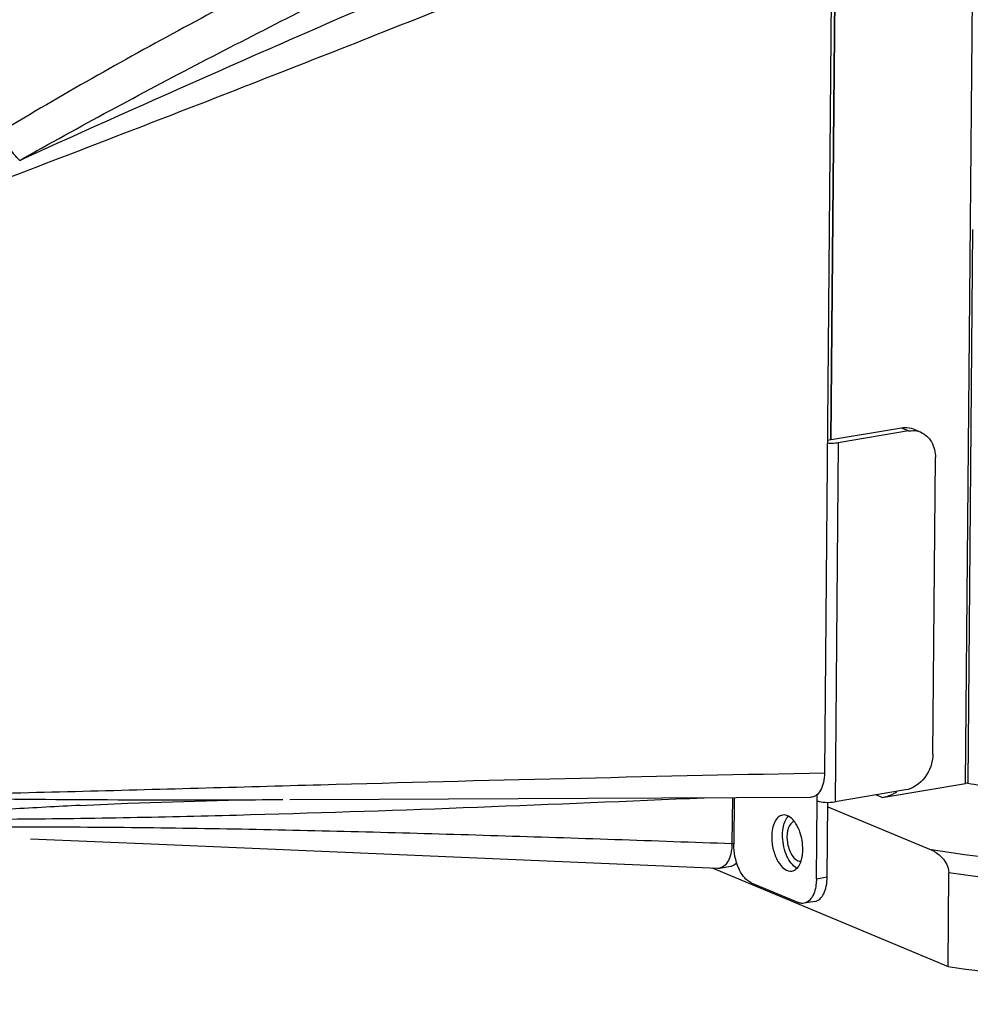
# Model space of a CAD drawing. Header units: millimetres. Extents: x 12 to 2508, y 25 to 1770.
# Tile 40 of 57: x 2215 to 2274, y 702 to 762. Entities that reach past the tile are written whole.
import ezdxf

# ---------------------------------------------------------------- set-up
doc = ezdxf.new("R2010")
doc.units = ezdxf.units.MM
for name, color, linetype in [('COVER_J_ABL73', 7, 'Continuous'), ('COVER_J_PBL75', 7, 'Continuous'), ('FLANGE_B_PBL77', 7, 'Continuous'), ('new_view_8_VBL72', 7, 'Continuous'), ('PLATE_J_PBL74', 7, 'Continuous')]:
    doc.layers.add(name, color=color, linetype=linetype)

# ---------------------------------------------------------------- blocks, each defined once
blk = doc.blocks.new('PLATE_J_PBL74', base_point=(3054.368, 1390.301))
at = {"layer": 'PLATE_J_PBL74', "color": 7}
for p, q in [((3087.235, 1374.143), (3087.648, 1422.297)), ((3091.584, 1374.876), (3087.007, 1374.105)), ((3092.022, 1374.693), (3087.674, 1373.96)), ((3092.339, 1374.795), (3092.778, 1374.612)), ((3093.521, 1354.75), (3093.678, 1373.048)), ((3091.832, 1352.542), (3087.484, 1351.809)), ((3081.261, 1352.074), (3081.236, 1349.198)), ((3086.335, 1347.064), (3086.376, 1351.88)), ((3087.004, 1347.177), (3087.044, 1351.779)), ((3082.316, 1346.813), (3085.222, 1345.597)), ((3086.24, 1345.664), (3085.571, 1345.551))]:
    blk.add_line(p, q, dxfattribs=at)
at = {"layer": 'PLATE_J_PBL74', "color": 2}
for p, q in [((3092.022, 1374.693), (3091.584, 1374.876)), ((3087.674, 1373.96), (3087.484, 1351.809)), ((3086.376, 1351.88), (3086.38, 1352.277)), ((3086.335, 1347.064), (3087.004, 1347.177))]:
    blk.add_line(p, q, dxfattribs=at)
at = {"layer": 'PLATE_J_PBL74', "color": 7}
for centre, radius, start, end in [((3092.267, 1373.359), 1.355, 81.9832, 86.79796), ((3092.272, 1373.4), 1.313, 67.38296, 81.97187), ((3085.568, 1348.528), 0.917, 235.43795, 236.39918)]:
    blk.add_arc(centre, radius, start, end, dxfattribs=at)
for points, knots in [([(3092.339, 1374.795), (3092.164, 1374.868), (3091.902, 1374.913), (3091.648, 1374.887), (3091.584, 1374.876)], [0, 0, 0, 0, 0.743072, 1, 1, 1, 1]), ([(3092.777, 1374.612), (3093.052, 1374.497), (3093.548, 1374.029), (3093.681, 1373.38), (3093.678, 1373.048)], [0, 0, 0, 0, 0.472639, 1, 1, 1, 1]), ([(3087.674, 1373.96), (3087.622, 1373.951), (3087.4, 1373.924), (3087.175, 1373.924), (3087.004, 1373.939)], [0, 0, 0, 0, 0.233299, 1, 1, 1, 1]), ([(3093.521, 1354.75), (3093.517, 1354.24), (3093.182, 1353.245), (3092.297, 1352.62), (3091.832, 1352.542)], [0, 0, 0, 0, 0.519966, 1, 1, 1, 1]), ([(3086.376, 1351.88), (3086.535, 1351.814), (3086.913, 1351.769), (3087.286, 1351.776), (3087.484, 1351.809)], [0, 0, 0, 0, 0.46116, 1, 1, 1, 1]), ([(3084.248, 1350.992), (3084.15, 1350.975), (3083.946, 1350.867), (3083.738, 1350.561), (3083.609, 1350.147), (3083.58, 1349.834), (3083.579, 1349.668)], [0, 0, 0, 0, 0.187128, 0.411103, 0.684496, 1, 1, 1, 1]), ([(3084.953, 1350.629), (3084.857, 1350.748), (3084.655, 1350.945), (3084.367, 1351.012), (3084.248, 1350.992)], [0, 0, 0, 0, 0.557924, 1, 1, 1, 1]), ([(3084.248, 1349.78), (3084.249, 1349.884), (3084.271, 1350.245), (3084.37, 1350.616), (3084.52, 1350.829)], [0, 0, 0, 0, 0.284703, 1, 1, 1, 1]), ([(3085.178, 1350.275), (3085.162, 1350.308), (3085.096, 1350.431), (3085.018, 1350.549), (3084.953, 1350.629)], [0, 0, 0, 0, 0.262801, 1, 1, 1, 1]), ([(3085.498, 1348.865), (3085.501, 1349.232), (3085.419, 1349.724), (3085.231, 1350.171), (3085.178, 1350.275)], [0, 0, 0, 0, 0.759268, 1, 1, 1, 1]), ([(3083.579, 1349.668), (3083.576, 1349.395), (3083.642, 1348.86), (3083.912, 1348.162), (3084.294, 1347.651), (3084.676, 1347.515), (3084.829, 1347.54)], [0, 0, 0, 0, 0.304401, 0.593492, 0.827238, 1, 1, 1, 1]), ([(3085.048, 1347.774), (3084.774, 1347.962), (3084.377, 1348.642), (3084.244, 1349.375), (3084.248, 1349.78)], [0, 0, 0, 0, 0.45057, 1, 1, 1, 1]), ([(3082.316, 1346.813), (3082.154, 1346.881), (3081.839, 1347.152), (3081.38, 1347.94), (3081.232, 1348.689), (3081.236, 1349.198)], [0, 0, 0, 0, 0.193944, 0.43885, 1, 1, 1, 1]), ([(3085.454, 1348.403), (3085.461, 1348.439), (3085.486, 1348.592), (3085.497, 1348.747), (3085.498, 1348.865)], [0, 0, 0, 0, 0.240917, 1, 1, 1, 1]), ([(3085.335, 1348.011), (3085.348, 1348.041), (3085.399, 1348.167), (3085.435, 1348.3), (3085.454, 1348.403)], [0, 0, 0, 0, 0.235304, 1, 1, 1, 1]), ([(3084.829, 1347.54), (3084.934, 1347.558), (3085.155, 1347.683), (3085.282, 1347.892), (3085.335, 1348.011)], [0, 0, 0, 0, 0.450277, 1, 1, 1, 1]), ([(3086.335, 1347.064), (3086.334, 1346.942), (3086.307, 1346.518), (3086.187, 1346.08), (3086.002, 1345.837)], [0, 0, 0, 0, 0.286759, 1, 1, 1, 1]), ([(3086.24, 1345.664), (3086.352, 1345.683), (3086.584, 1345.806), (3086.822, 1346.157), (3086.97, 1346.63), (3087.003, 1346.987), (3087.004, 1347.177)], [0, 0, 0, 0, 0.187135, 0.411144, 0.68452, 1, 1, 1, 1]), ([(3086.002, 1345.837), (3085.973, 1345.798), (3085.859, 1345.667), (3085.696, 1345.572), (3085.571, 1345.551)], [0, 0, 0, 0, 0.27613, 1, 1, 1, 1]), ([(3085.571, 1345.551), (3085.485, 1345.537), (3085.362, 1345.546), (3085.251, 1345.585), (3085.222, 1345.597)], [0, 0, 0, 0, 0.736194, 1, 1, 1, 1])]:
    blk.add_open_spline(points, degree=3, knots=knots, dxfattribs=at)
for points in [[(3092.022, 1374.693), (3092.128, 1374.71), (3092.236, 1374.717), (3092.342, 1374.711)], [(3084.52, 1350.829), (3084.542, 1350.86), (3084.566, 1350.89), (3084.592, 1350.918)], [(3085.152, 1347.712), (3085.121, 1347.727), (3085.09, 1347.745), (3085.061, 1347.765)]]:
    blk.add_open_spline(points, degree=3, dxfattribs=at)
blk = doc.blocks.new('COVER_J_PBL75', base_point=(3046.458, 1389.995))
at = {"layer": 'COVER_J_PBL75', "color": 7}
for p, q in [((3087.318, 1410.447), (3086.831, 1353.602)), ((3081.151, 1352.074), (3081.126, 1349.239)), ((3080.37, 1347.725), (3081.039, 1347.838))]:
    blk.add_line(p, q, dxfattribs=at)
at = {"layer": 'COVER_J_PBL75', "color": 2}
blk.add_line((3081.126, 1349.239), (3081.226, 1349.255), dxfattribs=at)
at = {"layer": 'COVER_J_PBL75', "color": 7}
for points in [[(3040.91, 1351.589), (3043.846, 1351.726), (3050.053, 1351.913), (3053.405, 1351.948)], [(3053.833, 1351.949), (3059.345, 1351.969), (3072.217, 1352.028), (3085.985, 1352.099)], [(3037.843, 1349.529), (3045.772, 1349.189), (3062.024, 1348.503), (3080.254, 1347.718)]]:
    blk.add_lwpolyline(points, dxfattribs=at)
for centre, radius, start, end in [((3077.631, 1349.268), 3.496, 358.98115, 359.51019), ((3080.278, 1348.281), 0.563, 267.55321, 279.47233)]:
    blk.add_arc(centre, radius, start, end, dxfattribs=at)
at = {"layer": 'COVER_J_PBL75', "color": 2}
for points, knots in [([(3081.704, 1416.726), (3073.998, 1413.082), (3062.455, 1407.518), (3047.244, 1399.629), (3039.735, 1395.408), (3036.039, 1393.17)], [0, 0, 0, 0, 0.497517, 0.747775, 1, 1, 1, 1]), ([(3037.171, 1391.386), (3040.863, 1393.478), (3048.322, 1397.476), (3063.356, 1405.068), (3074.727, 1410.494), (3082.313, 1414.054)], [0, 0, 0, 0, 0.252007, 0.502391, 1, 1, 1, 1]), ([(3086.272, 1412.815), (3078.06, 1409.307), (3061.648, 1402.267), (3045.299, 1395.079), (3037.171, 1391.386)], [0, 0, 0, 0, 0.500061, 1, 1, 1, 1]), ([(3087.318, 1410.447), (3078.112, 1406.694), (3064.27, 1401.11), (3045.709, 1393.844), (3036.379, 1390.269), (3031.702, 1388.478)], [0, 0, 0, 0, 0.498756, 0.748767, 1, 1, 1, 1]), ([(3037.173, 1391.387), (3036.918, 1391.626), (3036.477, 1392.191), (3036.155, 1392.83), (3036.039, 1393.17)], [0, 0, 0, 0, 0.493277, 1, 1, 1, 1]), ([(3023.765, 1350.557), (3026.026, 1350.664), (3030.592, 1350.723), (3037.48, 1350.745), (3044.437, 1350.844), (3053.756, 1351.069), (3065.416, 1351.469), (3074.743, 1351.858), (3079.407, 1352.063)], [0, 0, 0, 0, 0.121939, 0.246049, 0.371262, 0.496887, 0.74843, 1, 1, 1, 1]), ([(3026.252, 1352.175), (3028.513, 1352.113), (3037.563, 1351.93), (3046.616, 1351.927), (3053.406, 1351.948)], [0, 0, 0, 0, 0.249802, 1, 1, 1, 1]), ([(3040.91, 1351.589), (3039.488, 1351.516), (3033.771, 1351.214), (3028.056, 1350.871), (3023.765, 1350.557)], [0, 0, 0, 0, 0.248674, 1, 1, 1, 1]), ([(3022.947, 1350.295), (3025.431, 1350.202), (3030.359, 1350.211), (3037.703, 1350.283), (3044.974, 1350.237), (3054.622, 1350.078), (3066.672, 1349.746), (3076.308, 1349.414), (3081.126, 1349.239)], [0, 0, 0, 0, 0.128154, 0.253964, 0.37863, 0.502951, 0.751433, 1, 1, 1, 1])]:
    blk.add_open_spline(points, degree=3, knots=knots, dxfattribs=at)
at = {"layer": 'COVER_J_PBL75', "color": 7}
for points, knots in [([(3026.252, 1352.175), (3031.352, 1352.231), (3041.504, 1352.466), (3061.694, 1353.047), (3076.789, 1353.408), (3086.831, 1353.602)], [0, 0, 0, 0, 0.252477, 0.502735, 1, 1, 1, 1]), ([(3086.831, 1353.602), (3086.83, 1353.401), (3086.794, 1353.027), (3086.629, 1352.539), (3086.359, 1352.191), (3086.102, 1352.1), (3085.985, 1352.099)], [0, 0, 0, 0, 0.320241, 0.593683, 0.813416, 1, 1, 1, 1]), ([(3081.126, 1349.206), (3081.124, 1349.087), (3081.094, 1348.673), (3080.975, 1348.245), (3080.795, 1348.007)], [0, 0, 0, 0, 0.285924, 1, 1, 1, 1]), ([(3080.795, 1348.007), (3080.767, 1347.969), (3080.655, 1347.839), (3080.493, 1347.746), (3080.37, 1347.725)], [0, 0, 0, 0, 0.275573, 1, 1, 1, 1]), ([(3081.04, 1347.838), (3081.074, 1347.844), (3081.217, 1347.883), (3081.341, 1347.977), (3081.416, 1348.061)], [0, 0, 0, 0, 0.238061, 1, 1, 1, 1])]:
    blk.add_open_spline(points, degree=3, knots=knots, dxfattribs=at)
blk = doc.blocks.new('COVER_J_ABL73', base_point=(3040.032, 1390.301))
at = {"layer": 'COVER_J_PBL75'}
blk.add_blockref('COVER_J_PBL75', (3046.458, 1389.995), dxfattribs=at)
at = {"layer": 'PLATE_J_PBL74'}
blk.add_blockref('PLATE_J_PBL74', (3054.368, 1390.301), dxfattribs=at)
blk = doc.blocks.new('FLANGE_B_PBL77', base_point=(3131.253, 1390.575))
at = {"layer": 'FLANGE_B_PBL77', "color": 2}
for p, q in [((3095.545, 1352.944), (3096.16, 1424.74)), ((3090.386, 1352.075), (3090.006, 1352.234))]:
    blk.add_line(p, q, dxfattribs=at)
at = {"layer": 'FLANGE_B_PBL77', "color": 7}
for p, q in [((3087.654, 1423.068), (3087.235, 1374.143)), ((3095.976, 1387.134), (3095.684, 1352.965)), ((3090.386, 1352.075), (3095.545, 1352.944)), ((3087.041, 1351.511), (3093.425, 1348.84)), ((3079.899, 1347.734), (3094.459, 1341.642)), ((3094.459, 1341.642), (3094.509, 1347.42))]:
    blk.add_line(p, q, dxfattribs=at)
for centre, radius, start, end in [((3096.35, 1348.161), 4.85, 97.89328, 99.54606), ((3120.628, 1493.573), 142.803, 259.94028, 260.58429)]:
    blk.add_arc(centre, radius, start, end, dxfattribs=at)
at = {"layer": 'FLANGE_B_PBL77', "color": 2}
for points, knots in [([(3192.235, 1374.809), (3193.833, 1373.975), (3196.031, 1372.647), (3198.401, 1370.495), (3199.627, 1368.946), (3200.403, 1367.357), (3200.703, 1365.735), (3200.506, 1364.111), (3199.826, 1362.523), (3198.691, 1360.983), (3196.444, 1358.852), (3192.451, 1356.394), (3186.402, 1353.849), (3178.907, 1351.588), (3170.143, 1349.67), (3156.593, 1347.572), (3138.203, 1346.194), (3115.747, 1346.384), (3100.708, 1347.771), (3093.425, 1348.84)], [0, 0, 0, 0, 0.04286, 0.060501, 0.075911, 0.089552, 0.102139, 0.114595, 0.127877, 0.142763, 0.159781, 0.20125, 0.253299, 0.315591, 0.387122, 0.466469, 0.641493, 0.82495, 1, 1, 1, 1]), ([(3195.229, 1356.523), (3192.899, 1355.126), (3187.235, 1352.654), (3177.451, 1349.83), (3165.678, 1347.573), (3147.443, 1345.399), (3123.464, 1344.701), (3104.04, 1346.096), (3094.509, 1347.42)], [0, 0, 0, 0, 0.079628, 0.179918, 0.298208, 0.430564, 0.717916, 1, 1, 1, 1])]:
    blk.add_open_spline(points, degree=3, knots=knots, dxfattribs=at)
at = {"layer": 'FLANGE_B_PBL77', "color": 7}
for points, knots in [([(3094.459, 1341.642), (3100.359, 1340.822), (3112.516, 1339.652), (3130.886, 1339.149), (3149.015, 1339.861), (3163.424, 1341.467), (3173.937, 1343.384), (3180.818, 1345.023), (3186.852, 1346.883), (3191.948, 1348.933), (3196.04, 1351.144), (3199.081, 1353.498), (3201.052, 1356.013), (3201.559, 1357.903), (3201.567, 1358.768)], [0, 0, 0, 0, 0.158093, 0.323811, 0.487411, 0.639316, 0.708148, 0.770951, 0.82695, 0.875573, 0.916539, 0.950029, 0.977041, 1, 1, 1, 1]), ([(3090.386, 1352.075), (3090.628, 1352.115), (3090.947, 1352.224), (3091.235, 1352.386), (3091.308, 1352.431)], [0, 0, 0, 0, 0.741658, 1, 1, 1, 1]), ([(3084.972, 1350.606), (3084.801, 1350.563), (3084.513, 1350.138), (3084.498, 1349.419), (3084.678, 1348.687), (3085.002, 1348.257), (3085.197, 1348.175)], [0, 0, 0, 0, 0.189676, 0.470377, 0.77151, 1, 1, 1, 1]), ([(3093.425, 1348.84), (3093.54, 1348.792), (3094.068, 1348.5), (3094.513, 1347.904), (3094.509, 1347.42)], [0, 0, 0, 0, 0.206118, 1, 1, 1, 1])]:
    blk.add_open_spline(points, degree=3, knots=knots, dxfattribs=at)
blk.add_open_spline([(3085.197, 1348.175), (3085.254, 1348.151), (3085.317, 1348.138), (3085.379, 1348.142)], degree=3, dxfattribs=at)
blk = doc.blocks.new('NEW_VIEW_8_VBL72', base_point=(3101.864, 1793.209))
at = {"layer": 'COVER_J_ABL73'}
blk.add_blockref('COVER_J_ABL73', (3040.032, 1390.301), dxfattribs=at)
at = {"layer": 'FLANGE_B_PBL77'}
blk.add_blockref('FLANGE_B_PBL77', (3131.253, 1390.575), dxfattribs=at)

msp = doc.modelspace()

# ---------------------------------------------------------------- block references
at = {"layer": 'new_view_8_VBL72'}
msp.add_blockref('NEW_VIEW_8_VBL72', (2279.742, 1155.574), dxfattribs=at)

doc.saveas('drawing.dxf')
